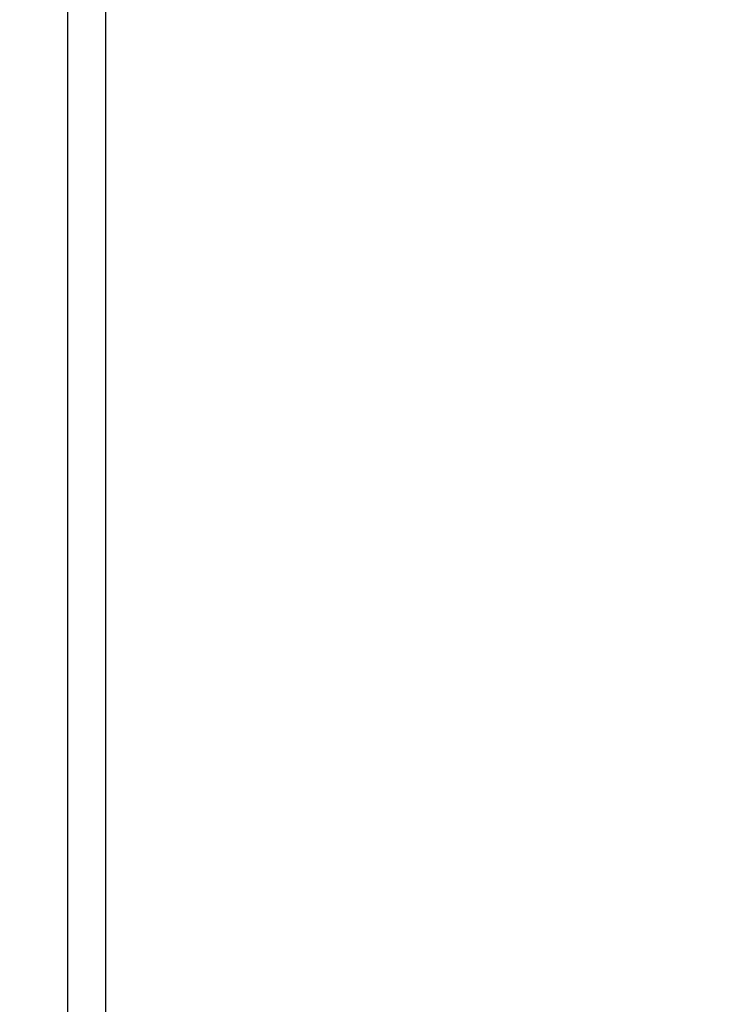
# Model space of a CAD drawing. Header units: millimetres. Extents: x 0 to 419, y 0 to 324.
# Tile 7 of 35: x 55 to 77, y 111 to 142. Entities that reach past the tile are written whole.
import ezdxf

# ---------------------------------------------------------------- set-up
doc = ezdxf.new("R2010")
doc.units = ezdxf.units.MM
doc.header["$LTSCALE"] = 1.5
doc.layers.add('DIMENSIONS', color=140, linetype='Continuous', lineweight=25)
doc.styles.add('SLDTEXTSTYLE0', font='TXT', dxfattribs={"width": 0.7})
doc.dimstyles.new('SLDDIMSTYLE1', dxfattribs={"dimtxt": 3.237012, "dimasz": 4.953, "dimexe": 0, "dimexo": 0.0625, "dimgap": 0.809253, "dimtad": 0, "dimtih": 1, "dimtoh": 1, "dimdec": 1, "dimrnd": 1e-09, "dimzin": 12, "dimdsep": 46, "dimtxsty": 'SLDTEXTSTYLE0', "dimsah": 1, "dimcen": 0.09, "dimadec": 0, "dimazin": 3, "dimtfac": 1, "dimtdec": 1, "dimtofl": 0, "dimtmove": 0, "dimatfit": 3, "dimfxl": 0, "dimfrac": 2, "dimtolj": 1, "dimtzin": 12, "dimarcsym": 0})

# ---------------------------------------------------------------- blocks, each defined once
blk = doc.blocks.new('_D_1')
at = {"layer": 'DIMENSIONS'}
for p, q in [((54.585, 208.309), (36.328, 208.309)), ((41.09, 208.309), (41.09, 163.074)), ((36.281, 157.205), (35.194, 157.205)), ((35.194, 157.205), (35.194, 152.06)), ((45.9, 157.205), (46.987, 157.205)), ((46.987, 157.205), (46.987, 152.06)), ((35.194, 152.06), (36.281, 152.06)), ((46.987, 152.06), (45.9, 152.06)), ((41.09, 84.709), (41.09, 151.336)), ((54.585, 84.709), (36.328, 84.709))]:
    blk.add_line(p, q, dxfattribs=at)
for points in [[(41.09, 208.309), (40.328, 203.356), (41.852, 203.356)], [(41.09, 84.709), (41.852, 89.662), (40.328, 89.662)]]:
    blk.add_solid(points, dxfattribs=at)
at = {"layer": 'DIMENSIONS', "char_height": 3.175, "attachment_point": 1, "style": 'SLDTEXTSTYLE0'}
for s, insert in [('123.6', (34.934, 162.022)), ('4.87', (36.281, 156.153))]:
    blk.add_mtext(s, dxfattribs=dict(at, insert=insert))
blk = doc.blocks.new('_D_2')
at = {"layer": 'DIMENSIONS'}
for p, q in [((71.185, 210.307), (21.469, 210.307)), ((26.232, 210.307), (26.232, 163.074)), ((21.422, 157.205), (20.335, 157.205)), ((20.335, 157.205), (20.335, 152.06)), ((31.041, 157.205), (32.128, 157.205)), ((32.128, 157.205), (32.128, 152.06)), ((20.335, 152.06), (21.422, 152.06)), ((32.128, 152.06), (31.041, 152.06)), ((26.232, 79.509), (26.232, 151.336)), ((75.185, 79.509), (21.469, 79.509))]:
    blk.add_line(p, q, dxfattribs=at)
for points in [[(26.232, 210.307), (25.47, 205.354), (26.994, 205.354)], [(26.232, 79.509), (26.994, 84.462), (25.47, 84.462)]]:
    blk.add_solid(points, dxfattribs=at)
at = {"layer": 'DIMENSIONS', "char_height": 3.175, "attachment_point": 1, "style": 'SLDTEXTSTYLE0'}
for s, insert in [('130.8', (20.076, 162.022)), ('5.15', (21.422, 156.153))]:
    blk.add_mtext(s, dxfattribs=dict(at, insert=insert))

msp = doc.modelspace()

# ---------------------------------------------------------------- linework, layer by layer
for p, q in [((56.09, 85.909), (56.09, 207.109)), ((57.29, 207.109), (57.29, 85.909))]:
    msp.add_line(p, q)

# ---------------------------------------------------------------- dimensions: what is measured, and where the dimension line sits
at = {"layer": 'DIMENSIONS'}
for base, p1, p2, picture, middle in [((26.232, 79.509), (73.09, 210.307), (77.09, 79.509), '_D_2', (26.232, 157.205)), ((41.09, 84.709), (56.49, 208.309), (56.49, 84.709), '_D_1', (41.09, 157.205))]:
    dim = msp.add_linear_dim(base=base, p1=p1, p2=p2, angle=90, dimstyle='SLDDIMSTYLE1', dxfattribs=at)
    dim.commit()
    dim.dimension.update_dxf_attribs({"geometry": picture, "text_midpoint": middle, "dimtype": 160})

doc.saveas('drawing.dxf')
